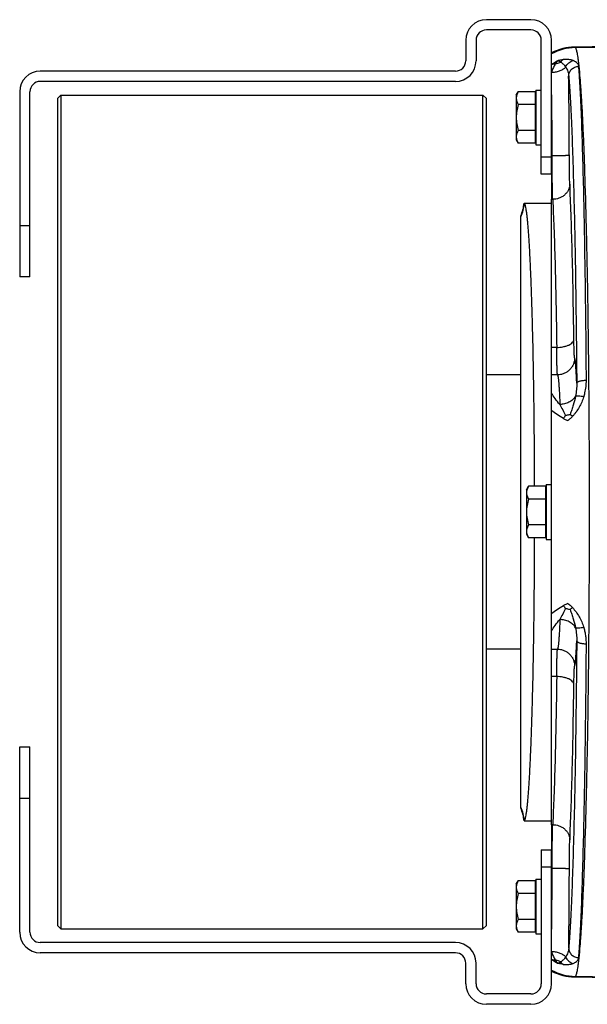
# Model space of a CAD drawing. Extents: x -1598 to 1181, y 8 to 1360.
# Tile 30 of 62: x -1119 to -953, y 1066 to 1353. Entities that reach past the tile are written whole.
import ezdxf

# ---------------------------------------------------------------- set-up
doc = ezdxf.new("R2010")
doc.units = 0
doc.header["$LTSCALE"] = 65.395
for name, color, linetype in [('00164126_1', 7, 'CONTINUOUS'), ('00280791_1', 7, 'CONTINUOUS'), ('SG38_1', 7, 'CONTINUOUS')]:
    doc.layers.add(name, color=color, linetype=linetype)

msp = doc.modelspace()

# ---------------------------------------------------------------- linework, layer by layer
at = {"layer": '00164126_1', "color": 7, "linetype": 'CONTINUOUS'}
for p, q in [((-969.69, 1353.32), (-982.69, 1353.32)), ((-969.69, 1350.32), (-982.69, 1350.32)), ((-988.69, 1347.32), (-988.69, 1341.32)), ((-985.69, 1347.32), (-985.69, 1341.32)), ((-966.69, 1308.32), (-966.69, 1347.32)), ((-963.69, 1308.32), (-963.69, 1347.32)), ((-991.69, 1338.32), (-1112.69, 1338.32)), ((-991.69, 1335.32), (-1112.69, 1335.32)), ((-1118.69, 1332.32), (-1118.69, 1278.32)), ((-1115.69, 1278.32), (-1115.69, 1332.32)), ((-963.69, 1308.32), (-966.69, 1308.32)), ((-1115.69, 1278.32), (-1118.69, 1278.32)), ((-1118.69, 1087.32), (-1118.69, 1141.32)), ((-1118.69, 1141.32), (-1115.69, 1141.32)), ((-1115.69, 1087.32), (-1115.69, 1141.32)), ((-966.69, 1111.32), (-966.69, 1072.32)), ((-966.69, 1111.32), (-963.69, 1111.32)), ((-963.69, 1072.32), (-963.69, 1111.32)), ((-991.69, 1084.32), (-1112.69, 1084.32)), ((-991.69, 1081.32), (-1112.69, 1081.32)), ((-988.69, 1072.32), (-988.69, 1078.32)), ((-985.69, 1072.32), (-985.69, 1078.32)), ((-969.69, 1069.32), (-982.69, 1069.32)), ((-969.69, 1066.32), (-982.69, 1066.32))]:
    msp.add_line(p, q, dxfattribs=at)
at = {"layer": '00164126_1', "color": 9, "linetype": 'CONTINUOUS'}
for p, q in [((-966.69, 1313.32), (-963.69, 1313.32)), ((-1118.69, 1293.32), (-1115.69, 1293.32)), ((-1115.69, 1126.32), (-1118.69, 1126.32)), ((-963.69, 1106.32), (-966.69, 1106.32))]:
    msp.add_line(p, q, dxfattribs=at)
at = {"layer": '00164126_1', "color": 7, "linetype": 'CONTINUOUS'}
for centre, radius, start, end in [((-982.69, 1347.32), 6, 90, 180), ((-969.69, 1347.32), 6, 0, 90), ((-982.69, 1347.32), 3, 90, 180), ((-969.69, 1347.32), 3, 0, 90), ((-991.69, 1341.32), 6, 270, 360), ((-991.69, 1341.32), 3, 270, 360), ((-1112.69, 1332.32), 6, 90, 180), ((-1112.69, 1332.32), 3, 90, 180), ((-1112.69, 1087.32), 6, 180, 270), ((-1112.69, 1087.32), 3, 180, 270), ((-991.69, 1078.32), 6, 0, 90), ((-991.69, 1078.32), 3, 0, 90), ((-982.69, 1072.32), 6, 180, 270), ((-982.69, 1072.32), 3, 180, 270), ((-969.69, 1072.32), 6, 270, 360), ((-969.69, 1072.32), 3, 270, 360)]:
    msp.add_arc(centre, radius, start, end, dxfattribs=at)
at = {"layer": '00280791_1', "color": 7, "linetype": 'CONTINUOUS'}
for p, q in [((-1107.69, 1330.31), (-1106.69, 1331.32)), ((-1107.69, 1330.31), (-1107.69, 1089.32)), ((-1106.69, 1331.32), (-1106.69, 1088.32)), ((-1106.69, 1331.32), (-983.69, 1331.32)), ((-983.69, 1088.32), (-983.69, 1331.32)), ((-982.69, 1330.31), (-983.69, 1331.32)), ((-982.69, 1089.32), (-982.69, 1330.31)), ((-1107.69, 1089.32), (-1106.69, 1088.32)), ((-1106.69, 1088.32), (-983.69, 1088.32)), ((-982.69, 1089.32), (-983.69, 1088.32))]:
    msp.add_line(p, q, dxfattribs=at)
at = {"layer": 'SG38_1', "color": 6, "linetype": 'CONTINUOUS'}
for p, q in [((-925.88, 1345.89), (-956.96, 1345.34)), ((-973.99, 1331.32), (-973.41, 1332.32)), ((-968.49, 1332.32), (-973.41, 1332.32)), ((-968.29, 1332.82), (-968.29, 1316.82)), ((-968.29, 1332.82), (-966.69, 1332.82)), ((-973.99, 1331.32), (-973.99, 1318.32)), ((-968.49, 1328.57), (-973.41, 1328.57)), ((-968.49, 1321.06), (-973.41, 1321.06)), ((-973.99, 1318.32), (-973.41, 1317.31)), ((-968.49, 1317.31), (-973.41, 1317.31)), ((-968.29, 1316.82), (-966.69, 1316.82)), ((-963.69, 1118.67), (-963.69, 1300.96)), ((-971.71, 1299.82), (-963.69, 1299.82)), ((-972.69, 1123.51), (-972.69, 1296.12)), ((-972.69, 1249.82), (-982.69, 1249.82)), ((-970.99, 1216.32), (-970.41, 1217.32)), ((-965.49, 1217.32), (-970.41, 1217.32)), ((-965.29, 1217.82), (-965.29, 1201.82)), ((-965.29, 1217.82), (-963.69, 1217.82)), ((-970.99, 1216.32), (-970.99, 1203.32)), ((-965.49, 1213.57), (-970.41, 1213.57)), ((-965.49, 1206.06), (-970.41, 1206.06)), ((-970.99, 1203.32), (-970.41, 1202.31)), ((-965.49, 1202.31), (-970.41, 1202.31)), ((-965.29, 1201.82), (-963.69, 1201.82)), ((-972.69, 1169.82), (-982.69, 1169.82)), ((-971.71, 1119.82), (-963.69, 1119.82)), ((-973.99, 1101.32), (-973.41, 1102.32)), ((-968.49, 1102.32), (-973.41, 1102.32)), ((-968.29, 1102.82), (-968.29, 1086.82)), ((-968.29, 1102.82), (-966.69, 1102.82)), ((-973.99, 1101.32), (-973.99, 1088.32)), ((-968.49, 1098.57), (-973.41, 1098.57)), ((-968.49, 1091.06), (-973.41, 1091.06)), ((-973.99, 1088.32), (-973.41, 1087.31)), ((-968.49, 1087.31), (-973.41, 1087.31)), ((-968.29, 1086.82), (-966.69, 1086.82)), ((-956.96, 1074.29), (-925.88, 1073.74))]:
    msp.add_line(p, q, dxfattribs=at)
at = {"layer": 'SG38_1', "color": 9, "linetype": 'CONTINUOUS'}
for p, q in [((-956.79, 1345.18), (-956.96, 1345.34)), ((-956.79, 1345.18), (-925.88, 1345.72)), ((-962.19, 1257.79), (-963.69, 1257.79)), ((-961.96, 1249.79), (-963.69, 1249.79)), ((-963.69, 1169.84), (-961.96, 1169.84)), ((-962.19, 1161.84), (-963.69, 1161.84)), ((-956.96, 1074.29), (-956.79, 1074.45)), ((-925.88, 1073.91), (-956.79, 1074.45))]:
    msp.add_line(p, q, dxfattribs=at)
at = {"layer": 'SG38_1', "color": 2, "linetype": 'CONTINUOUS'}
for p, q in [((-968.49, 1332.32), (-968.49, 1317.31)), ((-963.69, 1308.32), (-963.69, 1300.96)), ((-963.69, 1300.96), (-963.37, 1300.96)), ((-965.49, 1217.32), (-965.49, 1202.31)), ((-963.69, 1118.67), (-963.69, 1111.32)), ((-963.37, 1118.67), (-963.69, 1118.67)), ((-968.49, 1102.32), (-968.49, 1087.31))]:
    msp.add_line(p, q, dxfattribs=at)
at = {"layer": 'SG38_1', "color": 6, "linetype": 'CONTINUOUS'}
for centre, radius, start, end in [((-956.7, 1330.35), 15, 90.9972, 117.782), ((-981.68, 1300.48), 9.99, 334.1512, 356.186), ((-981.68, 1119.15), 9.99, 3.814, 25.8488), ((-956.7, 1089.28), 15, 242.218, 269.0028)]:
    msp.add_arc(centre, radius, start, end, dxfattribs=at)
at = {"layer": 'SG38_1', "color": 9, "linetype": 'CONTINUOUS'}
for centre, radius, start, end in [((-956.51, 1330.18), 15, 91.0728, 118.5693), ((-954.84, 1328.7), 14.49, 126.0753, 127.6205), ((-2418.81, 1313.3), 1460.29, 0.023, 0.92468), ((-981.6, 1300.42), 10.01, 332.9022, 356.2952), ((-981.6, 1119.21), 10.01, 3.7048, 27.0978), ((-2418.8, 1106.33), 1460.29, 359.07532, 359.977), ((-954.84, 1090.94), 14.5, 232.3793, 233.9237), ((-956.51, 1089.45), 15, 241.4307, 268.9267)]:
    msp.add_arc(centre, radius, start, end, dxfattribs=at)
at = {"layer": 'SG38_1', "color": 2, "linetype": 'CONTINUOUS'}
for centre, radius, start, end in [((-2112.28, 1313.23), 1148.77, 0.02408, 1.00245), ((-955.32, 1234.11), 5.74, 138.5889, 148.9358), ((-955.32, 1185.52), 5.74, 211.0643, 221.4112), ((-2120.66, 1106.47), 1157.14, 359.00148, 359.97272)]:
    msp.add_arc(centre, radius, start, end, dxfattribs=at)
at = {"layer": 'SG38_1', "color": 9, "linetype": 'CONTINUOUS'}
for points, knots in [([(-956.79, 1345.18), (-956.77, 1345.15), (-956.72, 1345.09), (-956.62, 1344.9), (-956.51, 1344.58), (-956.38, 1344.1), (-956.26, 1343.49), (-956.13, 1342.74), (-956, 1341.86), (-955.87, 1340.85), (-955.79, 1340.14), (-955.75, 1339.76)], [0, 0, 0, 0, 0.020112, 0.045335, 0.112207, 0.201912, 0.314858, 0.451173, 0.610859, 0.793843, 1, 1, 1, 1]), ([(-962.62, 1340.35), (-962.81, 1340.03), (-963.19, 1339.33), (-963.52, 1338.6), (-963.69, 1338.21)], [0, 0, 0, 0, 0.461941, 1, 1, 1, 1]), ([(-961.05, 1340.97), (-961.17, 1340.9), (-961.67, 1340.63), (-962.21, 1340.44), (-962.62, 1340.35)], [0, 0, 0, 0, 0.246428, 1, 1, 1, 1]), ([(-960.24, 1341.69), (-960.52, 1341.66), (-961.1, 1341.57), (-961.66, 1341.4), (-961.94, 1341.3)], [0, 0, 0, 0, 0.487459, 1, 1, 1, 1]), ([(-961.05, 1340.97), (-961.13, 1341.01), (-961.29, 1341.08), (-961.52, 1341.18), (-961.7, 1341.24), (-961.84, 1341.28), (-961.91, 1341.3), (-961.94, 1341.3)], [0, 0, 0, 0, 0.273549, 0.540845, 0.789647, 0.90143, 1, 1, 1, 1]), ([(-960.24, 1341.69), (-960.4, 1341.61), (-960.7, 1341.4), (-960.94, 1341.13), (-961.05, 1340.97)], [0, 0, 0, 0, 0.485876, 1, 1, 1, 1]), ([(-961.05, 1340.97), (-960.76, 1340.79), (-960.21, 1340.34), (-959.77, 1339.79), (-959.58, 1339.5)], [0, 0, 0, 0, 0.501573, 1, 1, 1, 1]), ([(-957.4, 1341.39), (-957.81, 1341.53), (-958.75, 1341.74), (-959.72, 1341.74), (-960.24, 1341.69)], [0, 0, 0, 0, 0.451031, 1, 1, 1, 1]), ([(-959.58, 1339.5), (-959.49, 1339.74), (-959.24, 1340.19), (-958.73, 1340.75), (-958.1, 1341.17), (-957.64, 1341.34), (-957.4, 1341.39)], [0, 0, 0, 0, 0.255722, 0.509023, 0.75753, 1, 1, 1, 1]), ([(-955.75, 1339.76), (-955.76, 1339.84), (-955.8, 1340), (-955.93, 1340.33), (-956.22, 1340.71), (-956.64, 1341.03), (-957.04, 1341.25), (-957.28, 1341.34), (-957.4, 1341.39)], [0, 0, 0, 0, 0.101229, 0.204652, 0.428241, 0.68899, 0.837457, 1, 1, 1, 1]), ([(-963.69, 1337.98), (-963.31, 1337.99), (-962.54, 1338.06), (-961.42, 1338.35), (-960.41, 1338.82), (-959.82, 1339.26), (-959.58, 1339.5)], [0, 0, 0, 0, 0.25432, 0.516396, 0.769826, 1, 1, 1, 1]), ([(-959.58, 1339.5), (-959.51, 1339.4), (-959.38, 1339.21), (-959.16, 1338.79), (-958.85, 1338.03), (-958.73, 1337.33), (-958.7, 1336.86)], [0, 0, 0, 0, 0.12626, 0.251458, 0.500633, 1, 1, 1, 1]), ([(-958.7, 1336.86), (-958.7, 1337.05), (-958.66, 1337.42), (-958.49, 1337.96), (-958.22, 1338.45), (-957.72, 1339.03), (-956.91, 1339.57), (-956.14, 1339.73), (-955.75, 1339.74)], [0, 0, 0, 0, 0.122547, 0.245655, 0.369603, 0.494541, 0.746125, 1, 1, 1, 1]), ([(-955.76, 1339.74), (-955.76, 1339.74), (-955.76, 1339.74), (-955.76, 1339.75), (-955.76, 1339.76), (-955.75, 1339.76)], [0, 0, 0, 0, 0.282977, 0.499548, 1, 1, 1, 1]), ([(-955.76, 1339.74), (-955.63, 1338.58), (-955.46, 1336.73), (-955.27, 1334.14), (-955.05, 1331.01), (-954.8, 1326.62), (-954.52, 1320.79), (-954.25, 1314.25), (-953.91, 1304.22), (-953.53, 1290.25), (-953.18, 1272.03), (-952.92, 1252.2), (-952.77, 1231.28), (-952.71, 1209.81), (-952.77, 1188.35), (-952.92, 1167.43), (-953.18, 1147.6), (-953.53, 1129.38), (-953.91, 1115.41), (-954.25, 1105.38), (-954.52, 1098.84), (-954.8, 1093.01), (-955.05, 1088.62), (-955.27, 1085.49), (-955.46, 1082.89), (-955.63, 1081.05), (-955.76, 1079.89)], [0, 0, 0, 0, 0.013469, 0.021378, 0.030054, 0.049654, 0.072147, 0.097388, 0.125218, 0.187915, 0.258632, 0.335555, 0.416707, 0.500002, 0.583297, 0.664449, 0.741371, 0.812088, 0.874784, 0.902614, 0.927855, 0.950347, 0.969947, 0.978623, 0.986531, 1, 1, 1, 1]), ([(-953.54, 1248.23), (-953.61, 1258.51), (-953.77, 1273.44), (-954.08, 1292.57), (-954.34, 1305.15), (-954.64, 1316.24), (-954.93, 1324.48), (-955.18, 1330.21), (-955.36, 1333.82), (-955.52, 1336.52), (-955.66, 1338.44), (-955.72, 1339.32), (-955.75, 1339.74)], [0, 0, 0, 0, 0.336934, 0.489092, 0.627174, 0.749044, 0.85282, 0.89741, 0.936901, 0.971141, 0.986251, 1, 1, 1, 1]), ([(-958.7, 1336.86), (-958.63, 1336), (-958.48, 1334.13), (-958.28, 1331.07), (-958.09, 1327.54), (-957.83, 1321.95), (-957.53, 1313.89), (-957.21, 1303.04), (-956.93, 1290.74), (-956.6, 1272.03), (-956.44, 1257.44), (-956.36, 1247.38)], [0, 0, 0, 0, 0.028871, 0.063118, 0.102612, 0.147205, 0.25098, 0.372848, 0.510925, 0.663076, 1, 1, 1, 1]), ([(-963.51, 1313.71), (-963.21, 1313.71), (-962.61, 1313.71), (-961.71, 1313.72), (-960.97, 1313.73), (-960.42, 1313.75), (-960.04, 1313.76), (-959.69, 1313.77), (-959.39, 1313.79), (-959.13, 1313.8), (-958.92, 1313.82), (-958.75, 1313.83), (-958.64, 1313.85), (-958.58, 1313.86), (-958.55, 1313.87), (-958.53, 1313.87), (-958.52, 1313.88), (-958.51, 1313.88)], [0, 0, 0, 0, 0.178983, 0.36196, 0.538332, 0.620407, 0.696563, 0.765545, 0.826394, 0.878327, 0.92096, 0.954106, 0.977972, 0.986537, 0.992967, 0.997385, 1, 1, 1, 1]), ([(-958.37, 1305.38), (-958.4, 1305.89), (-958.44, 1307.06), (-958.48, 1309.04), (-958.51, 1311.36), (-958.51, 1313.02), (-958.51, 1313.88)], [0, 0, 0, 0, 0.178198, 0.415606, 0.695955, 1, 1, 1, 1]), ([(-958.37, 1305.38), (-958.38, 1305.11), (-958.44, 1304.56), (-958.72, 1303.74), (-959.19, 1302.95), (-959.84, 1302.24), (-960.64, 1301.67), (-961.8, 1301.13), (-962.75, 1300.96), (-963.37, 1300.96)], [0, 0, 0, 0, 0.109394, 0.226605, 0.351029, 0.481168, 0.614518, 0.747817, 1, 1, 1, 1]), ([(-957.19, 1260.12), (-957.25, 1264.71), (-957.39, 1273.4), (-957.66, 1285.61), (-957.97, 1296.11), (-958.23, 1302.51), (-958.37, 1305.38)], [0, 0, 0, 0, 0.303818, 0.575696, 0.80951, 1, 1, 1, 1]), ([(-963.37, 1300.96), (-963.23, 1298.22), (-962.97, 1292.12), (-962.66, 1282.1), (-962.39, 1270.45), (-962.25, 1262.17), (-962.19, 1257.79)], [0, 0, 0, 0, 0.190502, 0.424314, 0.696188, 1, 1, 1, 1]), ([(-962.19, 1257.79), (-961.89, 1257.8), (-961.28, 1257.83), (-960.38, 1257.96), (-959.5, 1258.17), (-958.72, 1258.46), (-958.07, 1258.82), (-957.58, 1259.23), (-957.28, 1259.67), (-957.2, 1259.98), (-957.19, 1260.12)], [0, 0, 0, 0, 0.152088, 0.308993, 0.463286, 0.607046, 0.733702, 0.839922, 0.926854, 1, 1, 1, 1]), ([(-956.97, 1254.79), (-956.97, 1254.79), (-956.98, 1254.81), (-956.99, 1254.85), (-957, 1254.93), (-957.02, 1255.06), (-957.04, 1255.24), (-957.05, 1255.45), (-957.07, 1255.7), (-957.08, 1255.99), (-957.1, 1256.46), (-957.13, 1257.13), (-957.15, 1258.02), (-957.17, 1259.04), (-957.18, 1259.75), (-957.19, 1260.12)], [0, 0, 0, 0, 0.003533, 0.008939, 0.025586, 0.050092, 0.082404, 0.122403, 0.169927, 0.224779, 0.286724, 0.43081, 0.599715, 0.790538, 1, 1, 1, 1]), ([(-961.96, 1249.79), (-961.97, 1249.8), (-961.98, 1249.82), (-961.98, 1249.86), (-961.99, 1249.92), (-962, 1250.03), (-962.02, 1250.2), (-962.03, 1250.46), (-962.05, 1250.78), (-962.07, 1251.16), (-962.08, 1251.6), (-962.1, 1252.3), (-962.13, 1253.3), (-962.15, 1254.64), (-962.17, 1256.16), (-962.18, 1257.23), (-962.19, 1257.79)], [0, 0, 0, 0, 0.00333, 0.008609, 0.015868, 0.025112, 0.049537, 0.081804, 0.121783, 0.169307, 0.224174, 0.286148, 0.430327, 0.599365, 0.790353, 1, 1, 1, 1]), ([(-956.97, 1254.79), (-956.97, 1254.48), (-957.03, 1253.86), (-957.29, 1252.92), (-957.76, 1252.03), (-958.41, 1251.23), (-959.21, 1250.58), (-960.1, 1250.12), (-961.03, 1249.85), (-961.66, 1249.79), (-961.96, 1249.79)], [0, 0, 0, 0, 0.116486, 0.239963, 0.368589, 0.499957, 0.631332, 0.759978, 0.883483, 1, 1, 1, 1]), ([(-956.36, 1247.38), (-956.38, 1247.92), (-956.42, 1248.93), (-956.49, 1250.35), (-956.57, 1251.58), (-956.64, 1252.62), (-956.71, 1253.36), (-956.76, 1253.85), (-956.8, 1254.14), (-956.84, 1254.37), (-956.88, 1254.56), (-956.92, 1254.69), (-956.95, 1254.76), (-956.97, 1254.79)], [0, 0, 0, 0, 0.21616, 0.407671, 0.573646, 0.713329, 0.826101, 0.872247, 0.911508, 0.943866, 0.969325, 0.987957, 1, 1, 1, 1]), ([(-961.96, 1249.79), (-961.96, 1249.78), (-961.94, 1249.75), (-961.9, 1249.67), (-961.86, 1249.53), (-961.82, 1249.32), (-961.77, 1249.05), (-961.73, 1248.71), (-961.67, 1248.14), (-961.59, 1247.28), (-961.5, 1246.06), (-961.42, 1244.62), (-961.34, 1242.96), (-961.3, 1241.79), (-961.27, 1241.16)], [0, 0, 0, 0, 0.004904, 0.011402, 0.02948, 0.054534, 0.086637, 0.125796, 0.171968, 0.285092, 0.425405, 0.592028, 0.783962, 1, 1, 1, 1]), ([(-956.36, 1247.38), (-956.35, 1246.75), (-956.4, 1245.46), (-956.58, 1244.18), (-956.71, 1243.54)], [0, 0, 0, 0, 0.495727, 1, 1, 1, 1]), ([(-956.36, 1247.38), (-956.35, 1247.51), (-956.2, 1247.66), (-956, 1247.77), (-955.8, 1247.87), (-955.5, 1247.97), (-955.08, 1248.08), (-954.42, 1248.19), (-953.9, 1248.22), (-953.54, 1248.23)], [0, 0, 0, 0, 0.126429, 0.172094, 0.223814, 0.344838, 0.487231, 0.647175, 1, 1, 1, 1]), ([(-954.31, 1243.36), (-954.18, 1243.75), (-953.89, 1244.75), (-953.66, 1246.08), (-953.55, 1247.31), (-953.54, 1247.93), (-953.54, 1248.23)], [0, 0, 0, 0, 0.252111, 0.627359, 0.813992, 1, 1, 1, 1]), ([(-961.27, 1241.16), (-961.76, 1241.71), (-962.62, 1242.77), (-963.38, 1243.92), (-963.69, 1244.48)], [0, 0, 0, 0, 0.533278, 1, 1, 1, 1]), ([(-956.71, 1243.54), (-956.91, 1243.18), (-957.48, 1242.49), (-958.61, 1241.73), (-959.92, 1241.27), (-960.83, 1241.17), (-961.27, 1241.16)], [0, 0, 0, 0, 0.23514, 0.49032, 0.751091, 1, 1, 1, 1]), ([(-956.71, 1243.54), (-956.88, 1242.67), (-957.21, 1241.36), (-957.79, 1239.6), (-958.13, 1238.7), (-958.31, 1238.24)], [0, 0, 0, 0, 0.479443, 0.732718, 1, 1, 1, 1]), ([(-954.31, 1243.36), (-954.48, 1242.84), (-954.88, 1241.81), (-955.63, 1240.34), (-956.38, 1239.17), (-957.05, 1238.28), (-957.42, 1237.86), (-957.6, 1237.66)], [0, 0, 0, 0, 0.247638, 0.49732, 0.748545, 0.874403, 1, 1, 1, 1]), ([(-954.31, 1243.36), (-954.57, 1243.42), (-955.06, 1243.52), (-955.65, 1243.59), (-956.07, 1243.62), (-956.32, 1243.61), (-956.53, 1243.59), (-956.66, 1243.56), (-956.71, 1243.54)], [0, 0, 0, 0, 0.328509, 0.616923, 0.73958, 0.845081, 0.932044, 1, 1, 1, 1]), ([(-961.27, 1241.16), (-961, 1240.63), (-960.44, 1239.55), (-959.88, 1238.47), (-959.62, 1237.91)], [0, 0, 0, 0, 0.492856, 1, 1, 1, 1]), ([(-960.23, 1237.08), (-960.87, 1237.44), (-962.06, 1238.19), (-963.17, 1239.03), (-963.69, 1239.45)], [0, 0, 0, 0, 0.523259, 1, 1, 1, 1]), ([(-963.69, 1180.18), (-963.17, 1180.6), (-962.06, 1181.44), (-960.87, 1182.19), (-960.23, 1182.55)], [0, 0, 0, 0, 0.476741, 1, 1, 1, 1]), ([(-959.62, 1181.72), (-959.88, 1181.16), (-960.44, 1180.08), (-961, 1179), (-961.27, 1178.47)], [0, 0, 0, 0, 0.507144, 1, 1, 1, 1]), ([(-958.31, 1181.39), (-958.13, 1180.93), (-957.79, 1180.03), (-957.21, 1178.27), (-956.88, 1176.96), (-956.71, 1176.09)], [0, 0, 0, 0, 0.267283, 0.520557, 1, 1, 1, 1]), ([(-957.6, 1181.97), (-957.23, 1181.57), (-956.53, 1180.7), (-955.34, 1178.84), (-954.66, 1177.31), (-954.31, 1176.27)], [0, 0, 0, 0, 0.25153, 0.502937, 1, 1, 1, 1]), ([(-963.69, 1175.15), (-963.38, 1175.71), (-962.62, 1176.86), (-961.76, 1177.92), (-961.27, 1178.47)], [0, 0, 0, 0, 0.466722, 1, 1, 1, 1]), ([(-961.27, 1178.47), (-961.3, 1177.84), (-961.34, 1176.67), (-961.42, 1175.01), (-961.5, 1173.57), (-961.59, 1172.35), (-961.67, 1171.49), (-961.73, 1170.92), (-961.77, 1170.58), (-961.82, 1170.31), (-961.86, 1170.1), (-961.9, 1169.96), (-961.94, 1169.88), (-961.96, 1169.85), (-961.96, 1169.84)], [0, 0, 0, 0, 0.216038, 0.407972, 0.574595, 0.714908, 0.828032, 0.874204, 0.913363, 0.945466, 0.97052, 0.988598, 0.995096, 1, 1, 1, 1]), ([(-956.71, 1176.09), (-956.9, 1176.44), (-957.45, 1177.11), (-958.55, 1177.87), (-959.86, 1178.35), (-960.81, 1178.46), (-961.27, 1178.47)], [0, 0, 0, 0, 0.223904, 0.474207, 0.738941, 1, 1, 1, 1]), ([(-956.71, 1176.09), (-956.66, 1176.07), (-956.53, 1176.04), (-956.32, 1176.02), (-956.07, 1176.01), (-955.65, 1176.04), (-955.06, 1176.11), (-954.57, 1176.21), (-954.31, 1176.27)], [0, 0, 0, 0, 0.067957, 0.15492, 0.260422, 0.383079, 0.671491, 1, 1, 1, 1]), ([(-956.71, 1176.09), (-956.58, 1175.45), (-956.4, 1174.17), (-956.35, 1172.88), (-956.36, 1172.25)], [0, 0, 0, 0, 0.504273, 1, 1, 1, 1]), ([(-953.54, 1171.4), (-953.54, 1171.81), (-953.56, 1172.63), (-953.71, 1173.86), (-953.95, 1175.08), (-954.18, 1175.88), (-954.31, 1176.27)], [0, 0, 0, 0, 0.248097, 0.497343, 0.74791, 1, 1, 1, 1]), ([(-956.36, 1172.25), (-956.44, 1162.19), (-956.6, 1147.6), (-956.93, 1128.89), (-957.21, 1116.59), (-957.53, 1105.74), (-957.83, 1097.69), (-958.09, 1092.09), (-958.28, 1088.56), (-958.48, 1085.5), (-958.63, 1083.63), (-958.7, 1082.77)], [0, 0, 0, 0, 0.336924, 0.489075, 0.627152, 0.74902, 0.852795, 0.897388, 0.936882, 0.971129, 1, 1, 1, 1]), ([(-956.97, 1164.84), (-956.95, 1164.87), (-956.92, 1164.94), (-956.88, 1165.07), (-956.84, 1165.26), (-956.8, 1165.49), (-956.76, 1165.78), (-956.71, 1166.27), (-956.64, 1167.01), (-956.57, 1168.05), (-956.49, 1169.28), (-956.42, 1170.7), (-956.38, 1171.71), (-956.36, 1172.25)], [0, 0, 0, 0, 0.012042, 0.030673, 0.056133, 0.08849, 0.127752, 0.173897, 0.286669, 0.426353, 0.592328, 0.783839, 1, 1, 1, 1]), ([(-956.36, 1172.25), (-956.35, 1172.12), (-956.2, 1171.97), (-956, 1171.86), (-955.8, 1171.76), (-955.5, 1171.66), (-955.08, 1171.55), (-954.42, 1171.44), (-953.9, 1171.41), (-953.54, 1171.4)], [0, 0, 0, 0, 0.126434, 0.172099, 0.22382, 0.344844, 0.487237, 0.647181, 1, 1, 1, 1]), ([(-955.76, 1079.89), (-955.68, 1080.77), (-955.55, 1082.69), (-955.36, 1085.81), (-955.18, 1089.42), (-954.93, 1095.15), (-954.64, 1103.39), (-954.34, 1114.48), (-954.08, 1127.06), (-953.76, 1146.19), (-953.61, 1161.12), (-953.54, 1171.4)], [0, 0, 0, 0, 0.028861, 0.0631, 0.10259, 0.14718, 0.250955, 0.372825, 0.510907, 0.663065, 1, 1, 1, 1]), ([(-962.19, 1161.84), (-962.18, 1162.4), (-962.17, 1163.47), (-962.15, 1164.99), (-962.13, 1166.33), (-962.1, 1167.33), (-962.08, 1168.03), (-962.07, 1168.47), (-962.05, 1168.85), (-962.03, 1169.17), (-962.02, 1169.43), (-962, 1169.6), (-961.99, 1169.71), (-961.98, 1169.77), (-961.98, 1169.81), (-961.97, 1169.83), (-961.96, 1169.84)], [0, 0, 0, 0, 0.209647, 0.400635, 0.569673, 0.713852, 0.775827, 0.830693, 0.878217, 0.918196, 0.950463, 0.974888, 0.984132, 0.991391, 0.99667, 1, 1, 1, 1]), ([(-961.96, 1169.84), (-961.66, 1169.84), (-961.03, 1169.78), (-960.1, 1169.51), (-959.21, 1169.05), (-958.41, 1168.4), (-957.76, 1167.6), (-957.29, 1166.71), (-957.03, 1165.77), (-956.97, 1165.15), (-956.97, 1164.84)], [0, 0, 0, 0, 0.116517, 0.240022, 0.368668, 0.500043, 0.631411, 0.760037, 0.883514, 1, 1, 1, 1]), ([(-957.19, 1159.51), (-957.18, 1159.88), (-957.17, 1160.59), (-957.15, 1161.61), (-957.13, 1162.5), (-957.1, 1163.17), (-957.08, 1163.64), (-957.07, 1163.93), (-957.05, 1164.18), (-957.04, 1164.4), (-957.02, 1164.57), (-957, 1164.7), (-956.99, 1164.78), (-956.98, 1164.82), (-956.97, 1164.84), (-956.97, 1164.84)], [0, 0, 0, 0, 0.209462, 0.400282, 0.569186, 0.713271, 0.775217, 0.830068, 0.877593, 0.917593, 0.949905, 0.974413, 0.991061, 0.996467, 1, 1, 1, 1]), ([(-962.19, 1161.84), (-962.25, 1157.46), (-962.39, 1149.18), (-962.66, 1137.53), (-962.97, 1127.51), (-963.23, 1121.41), (-963.37, 1118.67)], [0, 0, 0, 0, 0.303812, 0.575686, 0.809498, 1, 1, 1, 1]), ([(-957.19, 1159.51), (-957.2, 1159.65), (-957.28, 1159.96), (-957.58, 1160.4), (-958.07, 1160.81), (-958.72, 1161.17), (-959.5, 1161.46), (-960.38, 1161.67), (-961.28, 1161.8), (-961.89, 1161.83), (-962.19, 1161.84)], [0, 0, 0, 0, 0.073146, 0.160079, 0.266298, 0.392955, 0.536714, 0.691008, 0.847912, 1, 1, 1, 1]), ([(-958.37, 1114.25), (-958.23, 1117.12), (-957.97, 1123.52), (-957.66, 1134.02), (-957.39, 1146.23), (-957.25, 1154.92), (-957.19, 1159.51)], [0, 0, 0, 0, 0.19049, 0.424303, 0.696182, 1, 1, 1, 1]), ([(-963.37, 1118.67), (-962.75, 1118.67), (-961.8, 1118.5), (-960.64, 1117.96), (-959.84, 1117.39), (-959.19, 1116.68), (-958.72, 1115.9), (-958.44, 1115.07), (-958.38, 1114.52), (-958.37, 1114.25)], [0, 0, 0, 0, 0.252181, 0.385481, 0.518831, 0.64897, 0.773394, 0.890606, 1, 1, 1, 1]), ([(-958.51, 1105.75), (-958.51, 1106.61), (-958.51, 1108.27), (-958.48, 1110.59), (-958.44, 1112.57), (-958.4, 1113.74), (-958.37, 1114.25)], [0, 0, 0, 0, 0.304044, 0.584392, 0.821801, 1, 1, 1, 1]), ([(-958.51, 1105.75), (-958.52, 1105.75), (-958.53, 1105.76), (-958.55, 1105.76), (-958.58, 1105.77), (-958.64, 1105.78), (-958.75, 1105.8), (-958.92, 1105.81), (-959.13, 1105.83), (-959.39, 1105.84), (-959.69, 1105.86), (-960.04, 1105.87), (-960.42, 1105.88), (-960.97, 1105.9), (-961.71, 1105.91), (-962.61, 1105.92), (-963.21, 1105.92), (-963.51, 1105.92)], [0, 0, 0, 0, 0.002616, 0.007034, 0.013463, 0.022029, 0.045895, 0.079043, 0.121676, 0.173611, 0.234461, 0.303444, 0.379601, 0.461676, 0.638048, 0.821022, 1, 1, 1, 1]), ([(-958.7, 1082.77), (-958.73, 1082.3), (-958.85, 1081.6), (-959.16, 1080.84), (-959.38, 1080.42), (-959.51, 1080.23), (-959.58, 1080.13)], [0, 0, 0, 0, 0.499367, 0.748542, 0.87374, 1, 1, 1, 1]), ([(-958.7, 1082.77), (-958.7, 1082.58), (-958.66, 1082.21), (-958.49, 1081.67), (-958.22, 1081.18), (-957.72, 1080.6), (-956.91, 1080.06), (-956.14, 1079.9), (-955.76, 1079.89)], [0, 0, 0, 0, 0.122541, 0.245647, 0.369595, 0.494535, 0.746124, 1, 1, 1, 1]), ([(-959.58, 1080.13), (-959.82, 1080.37), (-960.41, 1080.81), (-961.42, 1081.28), (-962.54, 1081.57), (-963.31, 1081.64), (-963.69, 1081.65)], [0, 0, 0, 0, 0.230174, 0.483604, 0.74568, 1, 1, 1, 1]), ([(-963.69, 1081.42), (-963.52, 1081.03), (-963.19, 1080.3), (-962.81, 1079.6), (-962.62, 1079.28)], [0, 0, 0, 0, 0.538059, 1, 1, 1, 1]), ([(-961.05, 1078.66), (-961.18, 1078.73), (-961.67, 1079), (-962.21, 1079.19), (-962.62, 1079.28)], [0, 0, 0, 0, 0.251773, 1, 1, 1, 1]), ([(-959.58, 1080.13), (-959.77, 1079.84), (-960.21, 1079.29), (-960.76, 1078.84), (-961.05, 1078.66)], [0, 0, 0, 0, 0.498427, 1, 1, 1, 1]), ([(-959.58, 1080.13), (-959.49, 1079.89), (-959.24, 1079.44), (-958.73, 1078.88), (-958.1, 1078.46), (-957.64, 1078.29), (-957.4, 1078.24)], [0, 0, 0, 0, 0.255721, 0.509022, 0.757529, 1, 1, 1, 1]), ([(-957.4, 1078.24), (-957.28, 1078.29), (-957.04, 1078.38), (-956.64, 1078.6), (-956.22, 1078.92), (-955.88, 1079.37), (-955.78, 1079.71), (-955.75, 1079.87)], [0, 0, 0, 0, 0.162653, 0.311256, 0.572181, 0.795976, 1, 1, 1, 1]), ([(-955.75, 1079.87), (-955.79, 1079.49), (-955.87, 1078.78), (-956, 1077.77), (-956.13, 1076.89), (-956.26, 1076.14), (-956.38, 1075.53), (-956.51, 1075.05), (-956.62, 1074.73), (-956.72, 1074.54), (-956.77, 1074.48), (-956.79, 1074.45)], [0, 0, 0, 0, 0.20616, 0.389148, 0.548836, 0.685152, 0.798098, 0.887802, 0.954671, 0.979891, 1, 1, 1, 1]), ([(-955.75, 1079.87), (-955.76, 1079.87), (-955.76, 1079.88), (-955.76, 1079.89), (-955.76, 1079.89), (-955.76, 1079.89)], [0, 0, 0, 0, 0.494018, 0.711305, 1, 1, 1, 1]), ([(-961.94, 1078.33), (-961.91, 1078.33), (-961.84, 1078.35), (-961.7, 1078.39), (-961.52, 1078.45), (-961.29, 1078.55), (-961.13, 1078.62), (-961.05, 1078.66)], [0, 0, 0, 0, 0.098624, 0.210344, 0.459149, 0.726488, 1, 1, 1, 1]), ([(-960.24, 1077.94), (-960.52, 1077.97), (-961.1, 1078.06), (-961.66, 1078.23), (-961.94, 1078.33)], [0, 0, 0, 0, 0.487454, 1, 1, 1, 1]), ([(-961.05, 1078.66), (-960.94, 1078.5), (-960.7, 1078.23), (-960.4, 1078.02), (-960.24, 1077.94)], [0, 0, 0, 0, 0.51413, 1, 1, 1, 1]), ([(-960.24, 1077.94), (-959.72, 1077.89), (-958.75, 1077.89), (-957.81, 1078.1), (-957.4, 1078.24)], [0, 0, 0, 0, 0.548963, 1, 1, 1, 1])]:
    msp.add_open_spline(points, degree=3, knots=knots, dxfattribs=at)
at = {"layer": 'SG38_1', "color": 2, "linetype": 'CONTINUOUS'}
for points, knots in [([(-961.94, 1341.3), (-962.06, 1341.24), (-962.56, 1340.97), (-963.04, 1340.66), (-963.38, 1340.41)], [0, 0, 0, 0, 0.255208, 1, 1, 1, 1]), ([(-963.38, 1340.41), (-963.32, 1340.42), (-963.07, 1340.46), (-962.81, 1340.41), (-962.62, 1340.35)], [0, 0, 0, 0, 0.224113, 1, 1, 1, 1]), ([(-962.62, 1340.35), (-962.5, 1340.53), (-962.32, 1340.78), (-962.09, 1341.1), (-961.99, 1341.24), (-961.94, 1341.3)], [0, 0, 0, 0, 0.559351, 0.800886, 1, 1, 1, 1]), ([(-963.37, 1300.96), (-963.4, 1301.71), (-963.44, 1303.48), (-963.48, 1306.44), (-963.5, 1309.93), (-963.51, 1312.42), (-963.51, 1313.71)], [0, 0, 0, 0, 0.178162, 0.415574, 0.695937, 1, 1, 1, 1]), ([(-960.23, 1237.08), (-960.14, 1237.02), (-959.74, 1236.81), (-959.31, 1236.64), (-958.99, 1236.53)], [0, 0, 0, 0, 0.24585, 1, 1, 1, 1]), ([(-958.31, 1238.24), (-958.41, 1238.2), (-958.84, 1238.06), (-959.29, 1237.97), (-959.62, 1237.91)], [0, 0, 0, 0, 0.245347, 1, 1, 1, 1]), ([(-958.99, 1236.53), (-958.92, 1236.56), (-958.8, 1236.64), (-958.61, 1236.76), (-958.43, 1236.89), (-958.2, 1237.08), (-957.92, 1237.33), (-957.71, 1237.55), (-957.6, 1237.66)], [0, 0, 0, 0, 0.121986, 0.245229, 0.36946, 0.494501, 0.746371, 1, 1, 1, 1]), ([(-957.6, 1237.66), (-957.67, 1237.71), (-957.91, 1237.9), (-958.14, 1238.09), (-958.31, 1238.24)], [0, 0, 0, 0, 0.271081, 1, 1, 1, 1]), ([(-958.99, 1183.1), (-959.1, 1183.07), (-959.53, 1182.91), (-959.94, 1182.72), (-960.23, 1182.55)], [0, 0, 0, 0, 0.254635, 1, 1, 1, 1]), ([(-957.6, 1181.97), (-957.71, 1182.08), (-957.87, 1182.25), (-958.09, 1182.45), (-958.26, 1182.6), (-958.43, 1182.74), (-958.62, 1182.87), (-958.8, 1182.99), (-958.92, 1183.07), (-958.99, 1183.1)], [0, 0, 0, 0, 0.25362, 0.379828, 0.50555, 0.630563, 0.754748, 0.878043, 1, 1, 1, 1]), ([(-959.62, 1181.72), (-959.51, 1181.7), (-959.07, 1181.62), (-958.63, 1181.5), (-958.31, 1181.39)], [0, 0, 0, 0, 0.253043, 1, 1, 1, 1]), ([(-958.31, 1181.39), (-958.26, 1181.44), (-958.02, 1181.63), (-957.79, 1181.83), (-957.6, 1181.97)], [0, 0, 0, 0, 0.226863, 1, 1, 1, 1]), ([(-963.51, 1105.92), (-963.51, 1107.21), (-963.5, 1109.7), (-963.48, 1113.19), (-963.44, 1116.15), (-963.4, 1117.92), (-963.37, 1118.67)], [0, 0, 0, 0, 0.304064, 0.584428, 0.82184, 1, 1, 1, 1]), ([(-962.62, 1079.28), (-962.69, 1079.26), (-962.93, 1079.19), (-963.2, 1079.18), (-963.38, 1079.22)], [0, 0, 0, 0, 0.280208, 1, 1, 1, 1]), ([(-963.38, 1079.22), (-963.26, 1079.14), (-962.8, 1078.81), (-962.31, 1078.52), (-961.94, 1078.33)], [0, 0, 0, 0, 0.244204, 1, 1, 1, 1]), ([(-961.94, 1078.33), (-961.99, 1078.39), (-962.09, 1078.53), (-962.32, 1078.85), (-962.5, 1079.1), (-962.62, 1079.28)], [0, 0, 0, 0, 0.199164, 0.44059, 1, 1, 1, 1])]:
    msp.add_open_spline(points, degree=3, knots=knots, dxfattribs=at)
at = {"layer": 'SG38_1', "color": 6, "linetype": 'CONTINUOUS'}
for points, knots in [([(-973.41, 1332.32), (-973.58, 1332.03), (-973.8, 1331.57), (-973.96, 1330.93), (-973.99, 1330.6), (-973.99, 1330.44)], [0, 0, 0, 0, 0.514162, 0.759433, 1, 1, 1, 1]), ([(-973.99, 1330.44), (-973.99, 1330.29), (-973.96, 1329.96), (-973.8, 1329.32), (-973.58, 1328.86), (-973.41, 1328.57)], [0, 0, 0, 0, 0.240568, 0.485838, 1, 1, 1, 1]), ([(-973.41, 1328.57), (-973.58, 1327.96), (-973.88, 1326.72), (-973.99, 1325.45), (-973.99, 1324.82)], [0, 0, 0, 0, 0.500114, 1, 1, 1, 1]), ([(-973.99, 1324.82), (-973.99, 1324.18), (-973.88, 1322.91), (-973.58, 1321.67), (-973.41, 1321.06)], [0, 0, 0, 0, 0.499886, 1, 1, 1, 1]), ([(-973.41, 1321.06), (-973.58, 1320.77), (-973.8, 1320.31), (-973.96, 1319.67), (-973.99, 1319.35), (-973.99, 1319.19)], [0, 0, 0, 0, 0.514162, 0.759433, 1, 1, 1, 1]), ([(-973.99, 1319.19), (-973.99, 1319.03), (-973.96, 1318.7), (-973.8, 1318.06), (-973.58, 1317.6), (-973.41, 1317.31)], [0, 0, 0, 0, 0.240568, 0.485838, 1, 1, 1, 1]), ([(-971.61, 1299.77), (-971.63, 1299.78), (-971.66, 1299.81), (-971.69, 1299.82), (-971.71, 1299.82)], [0, 0, 0, 0, 0.532889, 1, 1, 1, 1]), ([(-968.62, 1217.32), (-968.64, 1222.69), (-968.68, 1230.66), (-968.8, 1241.15), (-968.91, 1248.66), (-969.04, 1255.86), (-969.19, 1262.67), (-969.37, 1269.04), (-969.56, 1274.93), (-969.77, 1280.27), (-970, 1285.03), (-970.2, 1288.62), (-970.38, 1291.17), (-970.5, 1292.83), (-970.64, 1294.31), (-970.77, 1295.63), (-970.9, 1296.76), (-971.04, 1297.72), (-971.17, 1298.5), (-971.29, 1299.03), (-971.39, 1299.36), (-971.46, 1299.54), (-971.53, 1299.68), (-971.58, 1299.75), (-971.61, 1299.77)], [0, 0, 0, 0, 0.195079, 0.289467, 0.380707, 0.468043, 0.550754, 0.628158, 0.699616, 0.76454, 0.822398, 0.872717, 0.89492, 0.91509, 0.933189, 0.949181, 0.963038, 0.974736, 0.984261, 0.991611, 0.994478, 0.996816, 0.998644, 1, 1, 1, 1]), ([(-970.41, 1217.32), (-970.58, 1217.03), (-970.8, 1216.57), (-970.96, 1215.93), (-970.99, 1215.6), (-970.99, 1215.44)], [0, 0, 0, 0, 0.514162, 0.759433, 1, 1, 1, 1]), ([(-970.99, 1215.44), (-970.99, 1215.29), (-970.96, 1214.96), (-970.8, 1214.32), (-970.58, 1213.86), (-970.41, 1213.57)], [0, 0, 0, 0, 0.240568, 0.485838, 1, 1, 1, 1]), ([(-970.41, 1213.57), (-970.58, 1212.96), (-970.88, 1211.72), (-970.99, 1210.45), (-970.99, 1209.82)], [0, 0, 0, 0, 0.500114, 1, 1, 1, 1]), ([(-970.99, 1209.82), (-970.99, 1209.18), (-970.88, 1207.91), (-970.58, 1206.67), (-970.41, 1206.06)], [0, 0, 0, 0, 0.499886, 1, 1, 1, 1]), ([(-970.41, 1206.06), (-970.58, 1205.77), (-970.8, 1205.31), (-970.96, 1204.67), (-970.99, 1204.35), (-970.99, 1204.19)], [0, 0, 0, 0, 0.514162, 0.759433, 1, 1, 1, 1]), ([(-970.99, 1204.19), (-970.99, 1204.03), (-970.96, 1203.7), (-970.8, 1203.06), (-970.58, 1202.6), (-970.41, 1202.31)], [0, 0, 0, 0, 0.240568, 0.485838, 1, 1, 1, 1]), ([(-971.61, 1119.86), (-971.58, 1119.88), (-971.53, 1119.95), (-971.46, 1120.09), (-971.39, 1120.27), (-971.29, 1120.6), (-971.17, 1121.13), (-971.04, 1121.91), (-970.9, 1122.87), (-970.77, 1124), (-970.64, 1125.32), (-970.5, 1126.8), (-970.38, 1128.46), (-970.2, 1131.01), (-970, 1134.6), (-969.77, 1139.36), (-969.56, 1144.7), (-969.37, 1150.59), (-969.19, 1156.96), (-969.04, 1163.77), (-968.91, 1170.97), (-968.8, 1178.48), (-968.68, 1188.97), (-968.64, 1196.94), (-968.62, 1202.31)], [0, 0, 0, 0, 0.001356, 0.003184, 0.005522, 0.008389, 0.015739, 0.025264, 0.036962, 0.050819, 0.066811, 0.08491, 0.10508, 0.127283, 0.177602, 0.23546, 0.300384, 0.371842, 0.449246, 0.531957, 0.619293, 0.710533, 0.804921, 1, 1, 1, 1]), ([(-971.71, 1119.82), (-971.69, 1119.82), (-971.66, 1119.82), (-971.63, 1119.85), (-971.61, 1119.86)], [0, 0, 0, 0, 0.467124, 1, 1, 1, 1]), ([(-973.41, 1102.32), (-973.58, 1102.03), (-973.8, 1101.57), (-973.96, 1100.93), (-973.99, 1100.6), (-973.99, 1100.44)], [0, 0, 0, 0, 0.514162, 0.759433, 1, 1, 1, 1]), ([(-973.99, 1100.44), (-973.99, 1100.29), (-973.96, 1099.96), (-973.8, 1099.32), (-973.58, 1098.86), (-973.41, 1098.57)], [0, 0, 0, 0, 0.240568, 0.485838, 1, 1, 1, 1]), ([(-973.41, 1098.57), (-973.58, 1097.96), (-973.88, 1096.72), (-973.99, 1095.45), (-973.99, 1094.82)], [0, 0, 0, 0, 0.500114, 1, 1, 1, 1]), ([(-973.99, 1094.82), (-973.99, 1094.18), (-973.88, 1092.91), (-973.58, 1091.67), (-973.41, 1091.06)], [0, 0, 0, 0, 0.499886, 1, 1, 1, 1]), ([(-973.41, 1091.06), (-973.58, 1090.77), (-973.8, 1090.31), (-973.96, 1089.67), (-973.99, 1089.35), (-973.99, 1089.19)], [0, 0, 0, 0, 0.514162, 0.759433, 1, 1, 1, 1]), ([(-973.99, 1089.19), (-973.99, 1089.03), (-973.96, 1088.7), (-973.8, 1088.06), (-973.58, 1087.6), (-973.41, 1087.31)], [0, 0, 0, 0, 0.240568, 0.485838, 1, 1, 1, 1])]:
    msp.add_open_spline(points, degree=3, knots=knots, dxfattribs=at)

doc.saveas('drawing.dxf')
